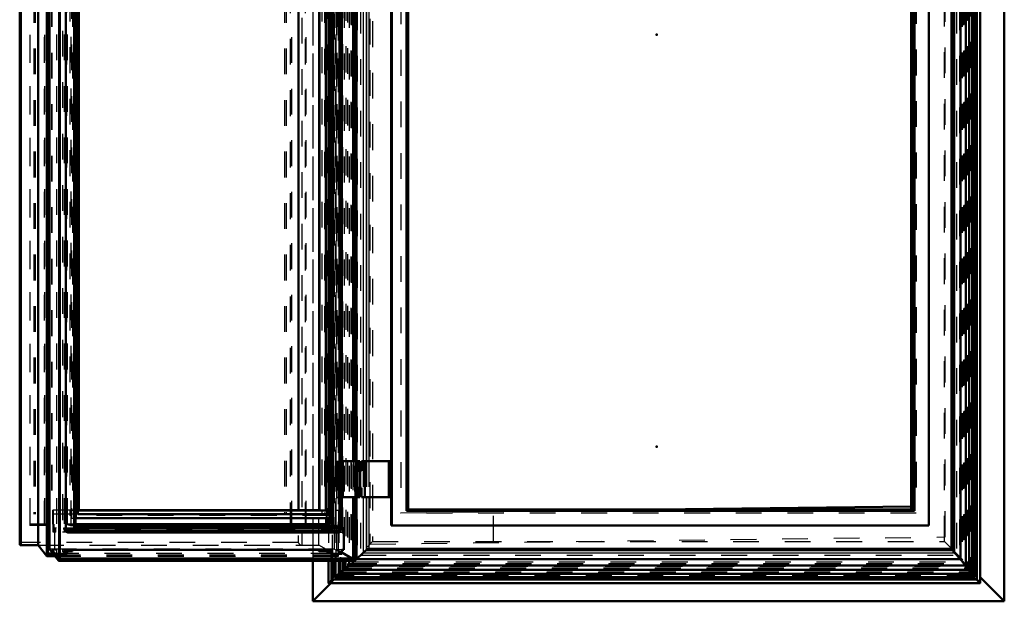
# Model space of a CAD drawing. Header units: millimetres. Extents: x 0 to 428, y 0 to 298.
# Tile 15 of 45: x 100 to 138, y 164 to 187. Entities that reach past the tile are written whole.
import ezdxf

# ---------------------------------------------------------------- set-up
doc = ezdxf.new("R2010")
doc.units = ezdxf.units.MM
doc.linetypes.add('Dashed', pattern=[2, 1, -1])
for name, color, linetype, lineweight in [('am_0', 7, 'Continuous', 50), ('am_12', 3, 'Continuous', 25), ('am_3', 6, 'Dashed', 25), ('am_6', 2, 'Continuous', 35), ('am_9', 7, 'Continuous', 50)]:
    doc.layers.add(name, color=color, linetype=linetype, lineweight=lineweight)

# ---------------------------------------------------------------- blocks, each defined once
blk = doc.blocks.new('53_Flat_Glass_Skylight_300120240_6_0_in_FDFneo120240C2325N1N4N_300Op0__1203')
at = {"layer": 'am_0'}
for p, q in [((101.846, 212.414), (101.846, 167.058)), ((102.167, 212.406), (102.167, 167.066)), ((102.219, 167.154), (102.219, 212.318)), ((112.209, 188.376), (112.209, 167.25)), ((112.464, 188.376), (112.464, 167.168)), ((112.515, 167.08), (112.515, 188.376)), ((111.976, 167.538), (111.976, 167.303)), ((102.167, 167.066), (102.165, 167.064)), ((102.216, 167.064), (102.165, 167.064)), ((102.217, 167.066), (102.216, 167.064)), ((112.464, 167.066), (102.217, 167.066)), ((111.976, 167.303), (102.219, 167.303)), ((112.262, 167.25), (102.219, 167.25)), ((112.464, 167.168), (102.219, 167.168)), ((112.177, 167.25), (111.976, 167.303)), ((112.461, 167.064), (112.464, 167.066)), ((112.513, 167.064), (112.461, 167.064)), ((112.513, 167.066), (112.513, 167.064)), ((101.966, 166.984), (112.391, 166.984))]:
    blk.add_line(p, q, dxfattribs=at)
for points in [[(101.966, 166.984), (101.947, 166.985), (101.93, 166.988), (101.913, 166.993), (101.898, 166.999), (101.885, 167.007), (101.873, 167.018), (101.862, 167.029), (101.854, 167.043), (101.847, 167.057), (101.846, 167.058)], [(102.165, 167.064), (102.144, 167.049), (102.122, 167.035), (102.101, 167.022), (102.079, 167.012), (102.057, 167.002), (102.036, 166.995), (102.014, 166.99), (101.994, 166.986), (101.974, 166.984), (101.966, 166.984)], [(102.167, 167.066), (102.174, 167.071), (102.18, 167.077), (102.185, 167.083), (102.191, 167.089), (102.196, 167.095), (102.2, 167.102), (102.204, 167.108), (102.208, 167.115), (102.211, 167.122), (102.214, 167.128), (102.216, 167.135), (102.217, 167.141), (102.218, 167.148), (102.219, 167.154), (102.219, 167.154)], [(112.464, 167.168), (112.443, 167.184), (112.421, 167.198), (112.4, 167.21), (112.378, 167.221), (112.356, 167.231), (112.335, 167.238), (112.313, 167.244), (112.293, 167.248), (112.273, 167.25), (112.262, 167.25)], [(112.391, 166.984), (112.41, 166.985), (112.427, 166.988), (112.444, 166.993), (112.459, 166.999), (112.472, 167.007), (112.484, 167.018), (112.495, 167.029), (112.503, 167.043), (112.51, 167.057), (112.513, 167.064)], [(112.515, 167.08), (112.515, 167.086), (112.514, 167.092), (112.512, 167.098), (112.51, 167.105), (112.508, 167.112), (112.505, 167.118), (112.501, 167.125), (112.497, 167.132), (112.493, 167.138), (112.488, 167.145), (112.482, 167.151), (112.477, 167.157), (112.471, 167.162), (112.464, 167.168), (112.464, 167.168)], [(112.513, 167.066), (112.514, 167.071), (112.515, 167.077), (112.515, 167.08)]]:
    blk.add_lwpolyline(points, dxfattribs=at)
at = {"layer": 'am_3'}
for p, q in [((101.787, 212.321), (101.787, 167.151)), ((101.861, 212.169), (101.861, 167.303)), ((101.892, 212.321), (101.892, 167.151)), ((102.033, 212.231), (102.033, 167.241)), ((102.217, 212.304), (102.217, 167.168)), ((112.05, 212.321), (112.05, 167.151)), ((112.155, 212.321), (112.155, 167.151)), ((112.2, 212.414), (112.2, 167.058)), ((112.513, 212.406), (112.513, 167.066)), ((111.976, 211.934), (111.976, 167.538)), ((101.837, 167.151), (112.155, 167.151)), ((112.2, 167.058), (101.846, 167.058)), ((102.033, 167.241), (101.861, 167.303)), ((102.219, 167.303), (101.861, 167.303)), ((112.209, 167.241), (102.033, 167.241)), ((102.219, 167.25), (102.095, 167.25)), ((102.219, 167.168), (102.217, 167.168)), ((112.209, 167.241), (112.177, 167.25)), ((112.209, 167.25), (112.209, 167.241))]:
    blk.add_line(p, q, dxfattribs=at)
for points in [[(102.095, 167.25), (102.075, 167.249), (102.055, 167.246), (102.034, 167.242), (102.033, 167.241)], [(102.217, 167.168), (102.211, 167.184), (102.203, 167.198), (102.194, 167.21), (102.183, 167.221), (102.17, 167.231), (102.156, 167.238), (102.14, 167.244), (102.123, 167.248), (102.105, 167.25), (102.095, 167.25)], [(102.219, 167.154), (102.218, 167.16), (102.218, 167.166), (102.217, 167.168)], [(112.2, 167.058), (112.221, 167.043), (112.243, 167.03), (112.265, 167.018), (112.287, 167.008), (112.308, 166.999), (112.33, 166.993), (112.351, 166.988), (112.371, 166.985), (112.39, 166.984), (112.391, 166.984)], [(112.262, 167.25), (112.244, 167.249), (112.226, 167.246), (112.21, 167.242), (112.209, 167.241)]]:
    blk.add_lwpolyline(points, dxfattribs=at)
at = {"layer": 'am_6'}
for tag, p, flags in [('NB', (117.515, 212.488), 8), ('NN', (117.515, 211.988), 8), ('NT', (117.515, 211.488), 8), ('NBSYN', (117.515, 210.988), 8), ('LINA', (117.515, 210.488), 8), ('CATALOG', (117.515, 209.988), 8), ('IDNR', (117.515, 209.488), 8), ('PN', (117.515, 208.988), 8), ('LODLEVEL', (117.515, 208.488), 8), ('L', (117.515, 207.988), 8), ('W', (117.515, 207.488), 8), ('PPATH', (117.515, 206.988), 8), ('ExcludeFromBOM', (117.515, 205.988), 8), ('PSOL_0', (117.515, 205.488), 9), ('PSOL_1', (117.515, 204.988), 9), ('PSOL_2', (117.515, 204.488), 9)]:
    blk.add_attdef(tag, p, '', height=0.5, dxfattribs=dict(at, flags=flags))
blk = doc.blocks.new('54_Flat_Glass_Skylight_300120240_12_0_in_FDFneo120240C2325N1N4N_300Op0__1203')
at = {"layer": 'am_0'}
for p, q in [((102.227, 211.934), (102.227, 167.538)), ((102.307, 211.77), (102.307, 167.702)), ((112.036, 188.376), (112.036, 167.702)), ((112.116, 188.376), (112.116, 167.538)), ((102.219, 167.538), (112.116, 167.538)), ((112.036, 167.702), (102.307, 167.702))]:
    blk.add_line(p, q, dxfattribs=at)
at = {"layer": 'am_3'}
for p, q in [((102.069, 211.934), (102.069, 167.538)), ((102.148, 211.77), (102.148, 167.702)), ((111.877, 211.77), (111.877, 167.702)), ((111.957, 211.934), (111.957, 167.538)), ((102.069, 167.538), (102.219, 167.538)), ((102.307, 167.702), (102.148, 167.702))]:
    blk.add_line(p, q, dxfattribs=at)
at = {"layer": 'am_6'}
for tag, p, flags in [('NB', (117.116, 211.934), 8), ('NN', (117.116, 211.434), 8), ('NT', (117.116, 210.934), 8), ('NBSYN', (117.116, 210.434), 8), ('LINA', (117.116, 209.934), 8), ('CATALOG', (117.116, 209.434), 8), ('IDNR', (117.116, 208.934), 8), ('PN', (117.116, 208.434), 8), ('LODLEVEL', (117.116, 207.934), 8), ('L', (117.116, 207.434), 8), ('W', (117.116, 206.934), 8), ('PPATH', (117.116, 206.434), 8), ('ExcludeFromBOM', (117.116, 205.434), 8), ('PSOL_0', (117.116, 204.934), 9), ('PSOL_1', (117.116, 204.434), 9), ('PSOL_2', (117.116, 203.934), 9)]:
    blk.add_attdef(tag, p, '', height=0.5, dxfattribs=dict(at, flags=flags))
blk = doc.blocks.new('55_Flat_Glass_Skylight_300120240_5_0_in_FDFneo120240C2325N1N4N_300Op0__1203')
at = {"layer": 'am_0'}
for p, q in [((102.343, 211.626), (102.343, 167.846)), ((111.687, 188.376), (111.687, 167.846)), ((111.932, 188.376), (111.932, 167.846)), ((111.932, 167.846), (102.343, 167.846))]:
    blk.add_line(p, q, dxfattribs=at)
at = {"layer": 'am_3'}
for p, q in [((102, 211.826), (102, 167.646)), ((102.246, 211.826), (102.246, 167.646)), ((111.784, 211.826), (111.784, 167.646)), ((112.029, 211.826), (112.029, 167.646)), ((102.097, 211.626), (102.097, 167.846)), ((102.343, 167.846), (102.097, 167.846)), ((112.029, 167.646), (102, 167.646))]:
    blk.add_line(p, q, dxfattribs=at)
at = {"layer": 'am_6'}
for tag, p, flags in [('NB', (117.029, 211.826), 8), ('NN', (117.029, 211.326), 8), ('NT', (117.029, 210.826), 8), ('NBSYN', (117.029, 210.326), 8), ('LINA', (117.029, 209.826), 8), ('CATALOG', (117.029, 209.326), 8), ('IDNR', (117.029, 208.826), 8), ('PN', (117.029, 208.326), 8), ('LODLEVEL', (117.029, 207.826), 8), ('L', (117.029, 207.326), 8), ('W', (117.029, 206.826), 8), ('PPATH', (117.029, 206.326), 8), ('ExcludeFromBOM', (117.029, 205.326), 8), ('PSOL_0', (117.029, 204.826), 9), ('PSOL_1', (117.029, 204.326), 9), ('PSOL_2', (117.029, 203.826), 9)]:
    blk.add_attdef(tag, p, '', height=0.5, dxfattribs=dict(at, flags=flags))
blk = doc.blocks.new('56_FGS3001202402O4U_0_in_FDFneo120240C2325N1N4N_300Op0__1203')
at = {"layer": 'am_3'}
for p, q in [((100.454, 167.316), (100.454, 212.156)), ((101.027, 167.316), (101.027, 212.156)), ((110.557, 212.156), (110.557, 167.316)), ((111.13, 212.156), (111.13, 167.316)), ((111.13, 167.316), (100.454, 167.316))]:
    blk.add_line(p, q, dxfattribs=at)
at = {"layer": 'am_6'}
for tag, p, flags in [('NB', (116.13, 212.156), 8), ('NN', (116.13, 211.656), 8), ('NT', (116.13, 211.156), 8), ('NBSYN', (116.13, 210.656), 8), ('LINA', (116.13, 210.156), 8), ('CATALOG', (116.13, 209.656), 8), ('IDNR', (116.13, 209.156), 8), ('PN', (116.13, 208.656), 8), ('LODLEVEL', (116.13, 208.156), 8), ('L', (116.13, 207.656), 8), ('W', (116.13, 207.156), 8), ('TG', (116.13, 206.656), 8), ('TG1', (116.13, 206.156), 8), ('OC', (116.13, 205.656), 8), ('PPATH', (116.13, 205.156), 8), ('ExcludeFromBOM', (116.13, 204.156), 8), ('PSOL_0', (116.13, 203.656), 9), ('PSOL_1', (116.13, 203.156), 9), ('PSOL_2', (116.13, 202.656), 9), ('PSOL_3', (116.13, 202.156), 9)]:
    blk.add_attdef(tag, p, '', height=0.5, dxfattribs=dict(at, flags=flags))
blk = doc.blocks.new('57_FGS30012024025O3U_0_in_FDFneo120240C2325N1N4N_300Op0__1203')
at = {"layer": 'am_0'}
for p, q in [((101.11, 213.397), (101.11, 166.075)), ((101.147, 166.107), (101.147, 213.365)), ((100.053, 212.925), (100.053, 166.548)), ((100.768, 212.976), (100.768, 166.496)), ((101.215, 166.341), (101.215, 189.326)), ((101.61, 165.928), (101.61, 189.326)), ((111.682, 188.376), (111.682, 167.856)), ((112.56, 188.376), (112.56, 169.756)), ((112.994, 188.376), (112.994, 169.756)), ((112.997, 188.376), (112.997, 169.756)), ((113.071, 169.756), (113.071, 188.376)), ((110.869, 187.406), (110.869, 167.856)), ((112.515, 169.756), (113.25, 169.756)), ((112.593, 169.756), (112.593, 168.356)), ((113.11, 169.756), (113.11, 169.386)), ((113.25, 169.436), (113.25, 169.756)), ((113.124, 169.436), (113.124, 169.386)), ((113.124, 169.436), (113.25, 169.436)), ((113.11, 168.726), (113.11, 168.356)), ((113.124, 168.726), (113.124, 168.676)), ((113.124, 168.676), (113.25, 168.676)), ((113.25, 168.356), (113.25, 168.676)), ((112.515, 168.356), (113.25, 168.356)), ((112.56, 168.356), (112.56, 167.151)), ((112.994, 168.356), (112.994, 165.982)), ((112.997, 168.356), (112.997, 165.982)), ((113.071, 165.904), (113.071, 168.356)), ((111.682, 167.856), (102.343, 167.856)), ((111.946, 167.538), (111.946, 167.312)), ((111.972, 167.538), (111.972, 167.312)), ((111.972, 167.312), (102.219, 167.312)), ((112.633, 167.151), (112.56, 167.151)), ((112.633, 166.316), (112.633, 167.151)), ((100.105, 166.496), (100.768, 166.496)), ((100.768, 166.496), (101.11, 166.075)), ((101.215, 166.341), (101.563, 165.895)), ((101.892, 166.316), (101.892, 166.165)), ((112.155, 166.316), (101.892, 166.316)), ((101.892, 166.268), (102.102, 166.268)), ((102.102, 166.316), (102.102, 166.268)), ((111.682, 166.268), (111.622, 166.316)), ((111.682, 166.316), (111.682, 166.268)), ((111.946, 166.268), (111.682, 166.268)), ((111.946, 166.316), (111.946, 166.268)), ((111.972, 166.248), (111.946, 166.268)), ((111.972, 166.316), (111.972, 166.248)), ((112.085, 166.248), (111.972, 166.248)), ((112.085, 166.316), (112.085, 166.22)), ((112.155, 166.316), (112.155, 166.165)), ((112.56, 166.316), (112.56, 166.165)), ((112.633, 166.316), (112.56, 166.316)), ((101.114, 166.074), (101.423, 166.074)), ((101.349, 166.169), (101.147, 166.169)), ((101.573, 165.891), (113.058, 165.891)), ((101.61, 166.165), (101.892, 166.165)), ((112.997, 165.982), (101.61, 165.982)), ((112.155, 166.165), (112.085, 166.22)), ((112.56, 166.165), (112.155, 166.165)), ((112.953, 165.982), (112.56, 166.207)), ((113.056, 165.931), (112.997, 165.982))]:
    blk.add_line(p, q, dxfattribs=at)
for points in [[(100.105, 166.496), (100.097, 166.496), (100.09, 166.498), (100.084, 166.499), (100.078, 166.502), (100.072, 166.505), (100.067, 166.509), (100.063, 166.514), (100.06, 166.519), (100.057, 166.525), (100.055, 166.532), (100.054, 166.539), (100.053, 166.546), (100.053, 166.548)], [(101.11, 166.075), (101.112, 166.074), (101.113, 166.074), (101.115, 166.074), (101.117, 166.074), (101.118, 166.075), (101.12, 166.075), (101.122, 166.076), (101.124, 166.077), (101.126, 166.078), (101.128, 166.079), (101.13, 166.08), (101.132, 166.081), (101.133, 166.083), (101.135, 166.084), (101.137, 166.086), (101.138, 166.088), (101.14, 166.09), (101.141, 166.091), (101.142, 166.093), (101.144, 166.095), (101.144, 166.097), (101.145, 166.099), (101.146, 166.101), (101.146, 166.103), (101.147, 166.105), (101.147, 166.106), (101.147, 166.108), (101.147, 166.11), (101.146, 166.11)], [(101.563, 165.895), (101.564, 165.894), (101.565, 165.893), (101.566, 165.892), (101.568, 165.892), (101.569, 165.891), (101.571, 165.891), (101.573, 165.891)], [(101.573, 165.891), (101.575, 165.891), (101.577, 165.891), (101.579, 165.892), (101.581, 165.892), (101.583, 165.893), (101.585, 165.894), (101.588, 165.896), (101.59, 165.897), (101.592, 165.898), (101.594, 165.9), (101.596, 165.902), (101.598, 165.903), (101.6, 165.905), (101.601, 165.907), (101.603, 165.91), (101.604, 165.912), (101.606, 165.914), (101.607, 165.916), (101.608, 165.918), (101.609, 165.92), (101.609, 165.922), (101.61, 165.925), (101.61, 165.927), (101.61, 165.928), (101.61, 165.93), (101.61, 165.931)], [(113.071, 165.904), (113.071, 165.906), (113.071, 165.908), (113.07, 165.91), (113.069, 165.912), (113.069, 165.914), (113.068, 165.916), (113.066, 165.919), (113.065, 165.921), (113.064, 165.923), (113.062, 165.925), (113.06, 165.927), (113.058, 165.929), (113.057, 165.931), (113.056, 165.931)], [(113.058, 165.891), (113.06, 165.891), (113.062, 165.891), (113.063, 165.892), (113.065, 165.892), (113.066, 165.893), (113.067, 165.894), (113.068, 165.896), (113.069, 165.897), (113.07, 165.898), (113.07, 165.9), (113.071, 165.902), (113.071, 165.903), (113.071, 165.904)]]:
    blk.add_lwpolyline(points, dxfattribs=at)
at = {"layer": 'am_12'}
for p, q in [((100.105, 212.976), (100.105, 166.496)), ((101.563, 189.326), (101.563, 165.895)), ((113.056, 188.376), (113.056, 169.756)), ((113.056, 168.356), (113.056, 165.931)), ((101.394, 166.11), (101.147, 166.11)), ((113.056, 165.931), (101.61, 165.931))]:
    blk.add_line(p, q, dxfattribs=at)
at = {"layer": 'am_3'}
for p, q in [((101.131, 213.303), (101.131, 166.169)), ((101.146, 213.362), (101.146, 166.11)), ((112.347, 213.303), (112.347, 166.169)), ((112.417, 213.397), (112.417, 166.075)), ((112.419, 213.362), (112.419, 166.11)), ((112.433, 166.086), (112.433, 213.386)), ((113.043, 213.577), (113.043, 165.895)), ((100.066, 212.876), (100.066, 166.596)), ((110.867, 212.876), (110.867, 166.596)), ((111.003, 212.976), (111.003, 166.496)), ((111.667, 166.496), (111.667, 212.976)), ((112.264, 213.131), (112.264, 166.341)), ((100.444, 212.216), (100.444, 167.256)), ((100.998, 212.216), (100.998, 167.256)), ((101.487, 212.321), (101.487, 167.151)), ((101.714, 212.471), (101.714, 167.001)), ((101.784, 212.321), (101.784, 167.151)), ((101.802, 212.321), (101.802, 167.151)), ((101.822, 212.321), (101.822, 167.151)), ((101.837, 212.321), (101.837, 167.151)), ((101.838, 212.16), (101.838, 167.312)), ((101.865, 212.16), (101.865, 167.312)), ((101.892, 212.321), (101.892, 167.151)), ((110.606, 212.216), (110.606, 167.256)), ((111.16, 212.216), (111.16, 167.256)), ((112.085, 212.321), (112.085, 167.151)), ((112.104, 212.321), (112.104, 167.151)), ((112.123, 212.471), (112.123, 167.001)), ((112.139, 212.321), (112.139, 167.151)), ((112.155, 212.321), (112.155, 167.151)), ((112.193, 212.321), (112.193, 167.151)), ((100.599, 211.776), (100.599, 167.696)), ((100.658, 211.776), (100.658, 167.696)), ((110.334, 211.776), (110.334, 167.696)), ((110.393, 211.776), (110.393, 167.696)), ((111.946, 211.934), (111.946, 167.538)), ((111.972, 211.934), (111.972, 167.538)), ((101.289, 211.616), (101.289, 167.856)), ((101.295, 211.616), (101.295, 167.856)), ((102.102, 211.616), (102.102, 167.856)), ((112.368, 211.616), (112.368, 167.856)), ((101.575, 189.326), (101.575, 165.959)), ((101.6, 189.326), (101.6, 165.982)), ((101.61, 189.326), (101.61, 165.931)), ((112.341, 169.756), (112.515, 169.756)), ((112.341, 169.756), (112.341, 168.356)), ((112.353, 169.756), (112.353, 168.356)), ((112.38, 169.756), (112.38, 168.356)), ((112.392, 169.756), (112.392, 168.356)), ((112.56, 169.756), (112.56, 168.356)), ((112.568, 169.756), (112.568, 168.356)), ((112.994, 169.756), (112.994, 168.356)), ((112.997, 169.756), (112.997, 168.356)), ((113.056, 169.756), (113.056, 168.356)), ((113.071, 168.356), (113.071, 169.756)), ((113.11, 169.756), (113.11, 168.356)), ((113.15, 169.756), (113.15, 169.436)), ((113.15, 169.756), (113.15, 169.436)), ((113.168, 169.756), (113.168, 169.436)), ((113.175, 169.756), (113.175, 169.436)), ((113.21, 169.436), (113.21, 169.756)), ((113.105, 168.676), (113.105, 169.436)), ((113.105, 169.436), (113.124, 169.436)), ((113.11, 169.386), (113.11, 168.726)), ((113.112, 169.436), (113.112, 168.676)), ((113.114, 168.676), (113.114, 169.436)), ((113.124, 169.386), (113.124, 168.726)), ((113.105, 168.676), (113.124, 168.676)), ((113.15, 168.676), (113.15, 168.356)), ((113.15, 168.676), (113.15, 168.356)), ((113.168, 168.676), (113.168, 168.356)), ((113.175, 168.676), (113.175, 168.356)), ((113.21, 168.356), (113.21, 168.676)), ((112.341, 168.356), (112.515, 168.356)), ((102.343, 167.856), (101.289, 167.856)), ((101.333, 167.312), (101.333, 167.856)), ((101.356, 167.856), (101.356, 167.312)), ((112.368, 167.856), (112.452, 167.856)), ((112.429, 167.856), (112.429, 167.312)), ((112.452, 167.312), (112.452, 167.856)), ((110.393, 167.696), (100.599, 167.696)), ((111.16, 167.256), (100.444, 167.256)), ((101.382, 167.312), (101.333, 167.312)), ((101.349, 167.001), (101.349, 167.312)), ((101.452, 167.001), (101.349, 167.001)), ((101.37, 167.151), (101.37, 167.111)), ((101.487, 167.151), (101.37, 167.151)), ((101.37, 167.111), (101.452, 167.111)), ((101.382, 167.312), (101.382, 167.001)), ((101.392, 167.111), (101.392, 167.001)), ((101.413, 166.316), (101.413, 167.151)), ((101.417, 167.111), (101.417, 167.151)), ((101.452, 167.001), (101.452, 167.111)), ((112.193, 167.001), (101.714, 167.001)), ((101.749, 167.151), (101.749, 167.111)), ((112.193, 167.151), (101.749, 167.151)), ((101.749, 167.111), (112.193, 167.111)), ((101.784, 167.111), (101.784, 167.001)), ((101.802, 167.111), (101.802, 167.001)), ((101.822, 167.111), (101.822, 167.001)), ((101.837, 167.001), (101.837, 167.111)), ((102.219, 167.312), (101.838, 167.312)), ((101.857, 167.111), (101.857, 167.001)), ((112.085, 167.111), (112.085, 167.001)), ((112.104, 167.111), (112.104, 167.001)), ((112.12, 167.111), (112.12, 167.001)), ((112.139, 167.111), (112.139, 167.001)), ((112.158, 167.151), (112.158, 167.111)), ((112.193, 167.111), (112.193, 167.001)), ((112.488, 167.312), (112.429, 167.312)), ((112.455, 167.312), (112.455, 167.001)), ((112.455, 167.001), (112.585, 167.001)), ((112.488, 167.001), (112.488, 167.312)), ((112.49, 167.111), (112.49, 167.151)), ((112.49, 167.151), (112.56, 167.151)), ((112.585, 167.111), (112.49, 167.111)), ((112.525, 167.001), (112.525, 167.111)), ((112.536, 167.151), (112.536, 167.111)), ((112.585, 167.111), (112.585, 167.001)), ((110.867, 166.596), (100.066, 166.596)), ((100.768, 166.496), (111.667, 166.496)), ((112.264, 166.341), (101.215, 166.341)), ((101.295, 166.316), (101.487, 166.316)), ((101.575, 165.959), (101.295, 166.316)), ((101.295, 166.316), (101.487, 166.165)), ((101.487, 166.316), (101.487, 166.165)), ((101.714, 166.316), (101.714, 166.248)), ((101.714, 166.316), (101.892, 166.316)), ((101.714, 166.248), (101.865, 166.248)), ((101.784, 166.192), (101.714, 166.248)), ((101.784, 166.316), (101.784, 166.192)), ((101.802, 166.316), (101.802, 166.22)), ((101.822, 166.316), (101.822, 166.22)), ((101.837, 166.316), (101.837, 166.192)), ((101.838, 166.316), (101.838, 166.268)), ((101.838, 166.268), (101.892, 166.268)), ((101.865, 166.248), (101.838, 166.268)), ((101.865, 166.316), (101.865, 166.248)), ((102.102, 166.268), (102.042, 166.316)), ((112.417, 166.075), (111.667, 166.496)), ((112.123, 166.248), (112.085, 166.248)), ((112.104, 166.316), (112.104, 166.22)), ((112.123, 166.316), (112.123, 166.248)), ((112.193, 166.192), (112.123, 166.248)), ((112.139, 166.316), (112.139, 166.192)), ((112.193, 166.316), (112.155, 166.316)), ((112.193, 166.316), (112.193, 166.192)), ((113.043, 165.895), (112.264, 166.341)), ((112.56, 166.316), (112.368, 166.316)), ((112.56, 166.207), (112.368, 166.316)), ((112.368, 166.316), (112.56, 166.165)), ((112.417, 166.075), (101.11, 166.075)), ((101.146, 166.11), (101.131, 166.169)), ((101.147, 166.169), (101.131, 166.169)), ((101.147, 166.11), (101.146, 166.11)), ((112.347, 166.169), (101.349, 166.169)), ((112.419, 166.11), (101.394, 166.11)), ((101.423, 166.074), (112.422, 166.074)), ((101.487, 166.165), (101.61, 166.165)), ((113.043, 165.895), (101.563, 165.895)), ((101.6, 165.982), (101.575, 165.959)), ((112.994, 165.959), (101.575, 165.959)), ((101.61, 165.931), (101.6, 165.982)), ((101.61, 165.982), (101.6, 165.982)), ((101.61, 165.931), (101.61, 165.931)), ((101.837, 166.192), (101.784, 166.192)), ((101.802, 166.22), (101.837, 166.192)), ((101.822, 166.22), (101.802, 166.22)), ((101.892, 166.165), (101.822, 166.22)), ((112.085, 166.22), (112.104, 166.22)), ((112.104, 166.22), (112.139, 166.192)), ((112.139, 166.192), (112.193, 166.192)), ((112.419, 166.11), (112.347, 166.169)), ((112.994, 165.959), (112.953, 165.982)), ((112.997, 165.982), (112.994, 165.959)), ((112.994, 165.982), (112.994, 165.959))]:
    blk.add_line(p, q, dxfattribs=at)
for points in [[(100.053, 166.548), (100.054, 166.555), (100.055, 166.563), (100.057, 166.572), (100.059, 166.58), (100.063, 166.589), (100.066, 166.596)], [(110.867, 166.596), (110.872, 166.587), (110.877, 166.579), (110.883, 166.57), (110.889, 166.562), (110.896, 166.554), (110.903, 166.546), (110.911, 166.539), (110.919, 166.532), (110.927, 166.525), (110.936, 166.519), (110.944, 166.514), (110.953, 166.509), (110.962, 166.505), (110.97, 166.502), (110.979, 166.499), (110.987, 166.498), (110.995, 166.496), (111.003, 166.496)], [(112.417, 166.075), (112.419, 166.074), (112.421, 166.074), (112.422, 166.074), (112.424, 166.074), (112.425, 166.075), (112.427, 166.075), (112.428, 166.076), (112.429, 166.077), (112.43, 166.078), (112.431, 166.079), (112.432, 166.08), (112.432, 166.081), (112.433, 166.083), (112.433, 166.084), (112.433, 166.086)], [(112.433, 166.086), (112.433, 166.087), (112.433, 166.089), (112.432, 166.091), (112.432, 166.093), (112.431, 166.095), (112.43, 166.097), (112.429, 166.099), (112.428, 166.1), (112.426, 166.102), (112.425, 166.104), (112.424, 166.106), (112.422, 166.108), (112.42, 166.109), (112.419, 166.11)], [(113.043, 165.895), (113.046, 165.894), (113.048, 165.893), (113.05, 165.892), (113.052, 165.892), (113.054, 165.891), (113.056, 165.891), (113.058, 165.891)]]:
    blk.add_lwpolyline(points, dxfattribs=at)
at = {"layer": 'am_6'}
for tag, p, flags in [('NB', (118.25, 213.581), 8), ('NN', (118.25, 213.081), 8), ('NT', (118.25, 212.581), 8), ('NBSYN', (118.25, 212.081), 8), ('LINA', (118.25, 211.581), 8), ('CATALOG', (118.25, 211.081), 8), ('IDNR', (118.25, 210.581), 8), ('PN', (118.25, 210.081), 8), ('LODLEVEL', (118.25, 209.581), 8), ('L', (118.25, 209.081), 8), ('W', (118.25, 208.581), 8), ('DP', (118.25, 208.081), 8), ('OP', (118.25, 207.581), 8), ('OC', (118.25, 207.081), 8), ('ExcludeFromBOM', (118.25, 206.081), 8), ('PSOL_0', (118.25, 205.581), 9), ('PSOL_1', (118.25, 205.081), 9), ('PSOL_2', (118.25, 204.581), 9)]:
    blk.add_attdef(tag, p, '', height=0.5, dxfattribs=dict(at, flags=flags))
blk = doc.blocks.new('58_Flat_Glass_Skylight_3001202402_2_0_in_FDFneo120240C2325N1N4N_300Op0__1203')
at = {"layer": 'am_0'}
for p, q in [((137.327, 165.022), (137.327, 214.45)), ((137.021, 214.094), (137.021, 165.378)), ((137.112, 214.22), (137.112, 165.252)), ((137.202, 214.31), (137.202, 165.162)), ((136.775, 213.767), (136.775, 165.705)), ((136.898, 213.93), (136.898, 165.542)), ((136.566, 213.522), (136.566, 165.95)), ((136.265, 166.296), (136.265, 213.176)), ((135.342, 212.216), (135.342, 167.256)), ((134.654, 211.596), (134.654, 167.876)), ((134.74, 211.596), (134.74, 167.876)), ((134.783, 211.64), (134.783, 167.832)), ((113.122, 188.376), (113.122, 169.756)), ((114.473, 188.376), (114.473, 167.256)), ((114.496, 188.376), (114.496, 167.256)), ((115.069, 188.376), (115.069, 167.832)), ((115.084, 188.376), (115.084, 167.832)), ((115.128, 188.376), (115.128, 167.876)), ((114.459, 169.756), (113.313, 169.756)), ((113.313, 169.386), (113.313, 169.756)), ((113.32, 169.756), (113.32, 169.386)), ((113.453, 169.756), (113.453, 168.356)), ((114.378, 169.756), (114.378, 168.356)), ((114.459, 169.756), (114.459, 168.356)), ((113.32, 169.386), (113.09, 169.386)), ((113.09, 169.386), (113.09, 168.726)), ((113.264, 169.386), (113.264, 168.726)), ((113.09, 168.726), (113.32, 168.726)), ((113.313, 168.356), (113.313, 168.726)), ((113.32, 168.726), (113.32, 168.356)), ((113.122, 168.356), (113.122, 165.95)), ((114.459, 168.356), (113.313, 168.356)), ((115.069, 167.832), (134.783, 167.832)), ((115.128, 167.876), (134.74, 167.876)), ((114.473, 167.256), (135.342, 167.256)), ((113.499, 166.296), (136.265, 166.296)), ((112.035, 165.891), (112.035, 165.022)), ((112.192, 165.162), (112.192, 165.891)), ((112.282, 165.891), (112.282, 165.252)), ((112.441, 165.891), (112.441, 165.378)), ((112.644, 165.891), (112.644, 165.542)), ((112.846, 165.891), (112.846, 165.705)), ((112.846, 165.705), (113.056, 165.891)), ((113.071, 165.905), (113.122, 165.95)), ((113.122, 165.95), (113.382, 166.196)), ((113.122, 165.95), (136.566, 165.95)), ((136.335, 166.196), (136.566, 165.95)), ((136.566, 165.95), (136.775, 165.705)), ((112.441, 165.378), (112.644, 165.557)), ((112.644, 165.542), (112.846, 165.721)), ((112.644, 165.542), (136.898, 165.542)), ((112.846, 165.705), (136.775, 165.705)), ((136.758, 165.705), (136.898, 165.542)), ((136.881, 165.542), (137.021, 165.378)), ((112.192, 165.162), (137.202, 165.162)), ((112.282, 165.252), (112.441, 165.394)), ((112.282, 165.252), (137.112, 165.252)), ((112.441, 165.378), (137.021, 165.378)), ((137.004, 165.378), (137.112, 165.252)), ((112.036, 165.021), (137.326, 165.021))]:
    blk.add_line(p, q, dxfattribs=at)
for points in [[(113.499, 166.296), (113.497, 166.295), (113.493, 166.293), (113.487, 166.289), (113.48, 166.284), (113.472, 166.277), (113.462, 166.269), (113.451, 166.26), (113.439, 166.249), (113.426, 166.237), (113.412, 166.225), (113.397, 166.211), (113.382, 166.196)], [(113.602, 166.38), (113.595, 166.373), (113.588, 166.365), (113.58, 166.358), (113.573, 166.351), (113.566, 166.345), (113.559, 166.338), (113.553, 166.332), (113.547, 166.326), (113.541, 166.321), (113.535, 166.316), (113.53, 166.311), (113.526, 166.307), (113.521, 166.304), (113.518, 166.301), (113.515, 166.299), (113.513, 166.297), (113.511, 166.296), (113.51, 166.296)], [(136.265, 166.296), (136.265, 166.296), (136.265, 166.297), (136.264, 166.299), (136.263, 166.301), (136.26, 166.304), (136.258, 166.307), (136.255, 166.311), (136.251, 166.316), (136.246, 166.321), (136.241, 166.326), (136.236, 166.332), (136.23, 166.338), (136.224, 166.345), (136.218, 166.351), (136.211, 166.358), (136.204, 166.365), (136.197, 166.373), (136.19, 166.38)], [(136.253, 166.295), (136.254, 166.296), (136.254, 166.296)], [(136.335, 166.196), (136.322, 166.211), (136.309, 166.225), (136.298, 166.237), (136.287, 166.249), (136.278, 166.26), (136.27, 166.269), (136.264, 166.277), (136.259, 166.284), (136.255, 166.289), (136.253, 166.293), (136.253, 166.295)], [(112.192, 165.162), (112.179, 165.149), (112.165, 165.136), (112.152, 165.123), (112.14, 165.111), (112.127, 165.099), (112.115, 165.088), (112.104, 165.077), (112.093, 165.067), (112.083, 165.058), (112.074, 165.05), (112.065, 165.043), (112.058, 165.036), (112.051, 165.031), (112.046, 165.027), (112.041, 165.024), (112.038, 165.022), (112.036, 165.021), (112.036, 165.021)], [(137.327, 165.022), (137.327, 165.024), (137.325, 165.027), (137.322, 165.031), (137.318, 165.036), (137.313, 165.043), (137.307, 165.05), (137.3, 165.058), (137.292, 165.068), (137.283, 165.077), (137.273, 165.088), (137.262, 165.099), (137.251, 165.111), (137.239, 165.124), (137.227, 165.136), (137.214, 165.149), (137.202, 165.162)], [(112.036, 165.021), (112.035, 165.022), (112.035, 165.022)], [(137.326, 165.021), (137.327, 165.022), (137.327, 165.022)]]:
    blk.add_lwpolyline(points, dxfattribs=at)
at = {"layer": 'am_12'}
for p, q in [((136.335, 213.276), (136.335, 166.196)), ((136.19, 213.092), (136.19, 166.38)), ((113.382, 188.376), (113.382, 169.756)), ((113.499, 188.376), (113.499, 169.756)), ((113.51, 188.376), (113.51, 169.756)), ((113.602, 188.376), (113.602, 169.756)), ((113.382, 168.356), (113.382, 166.196)), ((113.499, 168.356), (113.499, 166.296)), ((113.51, 168.356), (113.51, 166.296)), ((113.602, 168.356), (113.602, 166.38)), ((113.602, 166.38), (136.19, 166.38)), ((113.382, 166.196), (136.335, 166.196))]:
    blk.add_line(p, q, dxfattribs=at)
at = {"layer": 'am_3'}
for p, q in [((112.139, 165.14), (112.139, 214.332)), ((112.171, 214.299), (112.171, 165.173)), ((112.3, 214.196), (112.3, 165.276)), ((112.333, 165.318), (112.333, 214.154)), ((112.504, 214.032), (112.504, 165.44)), ((112.514, 214.014), (112.514, 165.458)), ((136.936, 214.014), (136.936, 165.458)), ((136.961, 214.032), (136.961, 165.44)), ((137.03, 214.154), (137.03, 165.318)), ((137.085, 214.196), (137.085, 165.276)), ((137.16, 214.299), (137.16, 165.173)), ((137.192, 214.332), (137.192, 165.14)), ((112.576, 213.953), (112.576, 165.52)), ((112.706, 213.868), (112.706, 165.604)), ((112.716, 213.851), (112.716, 165.621)), ((112.778, 213.789), (112.778, 165.683)), ((112.908, 213.705), (112.908, 165.767)), ((112.918, 213.687), (112.918, 165.785)), ((112.981, 213.625), (112.981, 165.847)), ((136.629, 213.625), (136.629, 165.847)), ((136.69, 213.687), (136.69, 165.785)), ((136.715, 213.705), (136.715, 165.767)), ((136.752, 213.789), (136.752, 165.683)), ((136.813, 213.851), (136.813, 165.621)), ((136.838, 213.868), (136.838, 165.604)), ((136.875, 213.953), (136.875, 165.52)), ((112.035, 213.581), (112.035, 165.891)), ((112.192, 165.891), (112.192, 213.581)), ((112.282, 213.581), (112.282, 165.891)), ((112.441, 213.581), (112.441, 165.891)), ((112.644, 213.581), (112.644, 165.891)), ((112.846, 213.581), (112.846, 165.891)), ((113.148, 213.493), (113.148, 165.979)), ((113.283, 213.365), (113.283, 166.107)), ((136.413, 213.365), (136.413, 166.107)), ((136.533, 213.493), (136.533, 165.979)), ((136.253, 213.177), (136.253, 166.295)), ((136.254, 213.176), (136.254, 166.296)), ((136.265, 213.176), (136.265, 166.296)), ((135.319, 212.216), (135.319, 167.256)), ((115.042, 211.596), (115.042, 167.876)), ((134.769, 211.64), (134.769, 167.832)), ((113.122, 169.756), (113.122, 168.356)), ((113.382, 169.756), (113.382, 168.356)), ((113.468, 169.756), (113.468, 168.356)), ((113.499, 169.756), (113.499, 168.356)), ((113.51, 169.756), (113.51, 168.356)), ((113.602, 169.756), (113.602, 168.356)), ((114.454, 169.756), (114.454, 168.356)), ((114.458, 169.756), (114.458, 168.356)), ((113.13, 169.386), (113.13, 168.726)), ((113.215, 169.386), (113.215, 168.726)), ((113.223, 169.386), (113.223, 168.726)), ((113.244, 169.386), (113.244, 168.726)), ((115.042, 167.876), (115.128, 167.876)), ((112.908, 165.767), (113.148, 165.979)), ((113.056, 165.891), (113.071, 165.905)), ((113.148, 165.979), (113.283, 166.107)), ((113.148, 165.979), (136.533, 165.979)), ((113.283, 166.107), (136.413, 166.107)), ((136.533, 165.979), (136.413, 166.107)), ((136.715, 165.767), (136.533, 165.979)), ((112.3, 165.276), (112.576, 165.52)), ((112.504, 165.44), (112.778, 165.683)), ((112.576, 165.52), (112.504, 165.44)), ((112.576, 165.52), (136.875, 165.52)), ((112.644, 165.557), (112.716, 165.621)), ((112.716, 165.621), (112.644, 165.542)), ((112.706, 165.604), (112.981, 165.847)), ((112.778, 165.683), (112.706, 165.604)), ((112.706, 165.604), (136.838, 165.604)), ((112.716, 165.621), (136.813, 165.621)), ((112.778, 165.683), (136.752, 165.683)), ((112.846, 165.721), (112.918, 165.785)), ((112.918, 165.785), (112.846, 165.705)), ((112.981, 165.847), (112.908, 165.767)), ((112.908, 165.767), (136.715, 165.767)), ((112.918, 165.785), (136.69, 165.785)), ((112.981, 165.847), (136.629, 165.847)), ((136.838, 165.604), (136.629, 165.847)), ((136.629, 165.847), (136.715, 165.767)), ((136.775, 165.705), (136.69, 165.785)), ((136.69, 165.785), (136.758, 165.705)), ((136.961, 165.44), (136.752, 165.683)), ((136.752, 165.683), (136.838, 165.604)), ((136.898, 165.542), (136.813, 165.621)), ((136.813, 165.621), (136.881, 165.542)), ((137.085, 165.276), (136.875, 165.52)), ((136.875, 165.52), (136.961, 165.44)), ((137.192, 165.14), (112.139, 165.14)), ((112.171, 165.173), (137.16, 165.173)), ((112.3, 165.276), (137.085, 165.276)), ((137.031, 165.319), (112.332, 165.319)), ((112.441, 165.394), (112.514, 165.458)), ((112.514, 165.458), (112.441, 165.378)), ((112.504, 165.44), (136.961, 165.44)), ((112.514, 165.458), (136.936, 165.458)), ((137.021, 165.378), (136.936, 165.458)), ((136.936, 165.458), (137.004, 165.378))]:
    blk.add_line(p, q, dxfattribs=at)
for points in [[(112.035, 165.022), (112.035, 165.024), (112.037, 165.027), (112.04, 165.031), (112.044, 165.036), (112.049, 165.043), (112.055, 165.05), (112.062, 165.058), (112.07, 165.068), (112.079, 165.077), (112.089, 165.088), (112.1, 165.099), (112.111, 165.111), (112.123, 165.124), (112.135, 165.136), (112.139, 165.14)], [(112.171, 165.173), (112.185, 165.186), (112.198, 165.199), (112.211, 165.212), (112.224, 165.225), (112.236, 165.237), (112.249, 165.248), (112.26, 165.259), (112.271, 165.269), (112.282, 165.279), (112.291, 165.287), (112.3, 165.295), (112.308, 165.302), (112.314, 165.307), (112.32, 165.312), (112.325, 165.315), (112.329, 165.317), (112.331, 165.319), (112.332, 165.319)], [(112.333, 165.318), (112.332, 165.316), (112.331, 165.313), (112.328, 165.309), (112.324, 165.303), (112.319, 165.297), (112.313, 165.29), (112.306, 165.282), (112.3, 165.276)], [(112.332, 165.319), (112.333, 165.318), (112.333, 165.318)], [(137.03, 165.318), (137.03, 165.319), (137.031, 165.319)], [(137.16, 165.173), (137.146, 165.186), (137.134, 165.199), (137.121, 165.212), (137.109, 165.225), (137.098, 165.237), (137.087, 165.248), (137.077, 165.259), (137.068, 165.269), (137.06, 165.279), (137.052, 165.287), (137.046, 165.295), (137.04, 165.302), (137.036, 165.307), (137.033, 165.312), (137.031, 165.315), (137.03, 165.317), (137.03, 165.318)], [(137.031, 165.319), (137.033, 165.318), (137.036, 165.317), (137.04, 165.314), (137.045, 165.31), (137.051, 165.305), (137.059, 165.298), (137.067, 165.291), (137.076, 165.283), (137.085, 165.276)], [(137.192, 165.14), (137.205, 165.127), (137.218, 165.115), (137.231, 165.103), (137.243, 165.091), (137.254, 165.081), (137.265, 165.07), (137.276, 165.061), (137.285, 165.053), (137.294, 165.045), (137.302, 165.038), (137.309, 165.033), (137.314, 165.028), (137.319, 165.025), (137.323, 165.022), (137.325, 165.021), (137.326, 165.021)]]:
    blk.add_lwpolyline(points, dxfattribs=at)
at = {"layer": 'am_6'}
for tag, p, flags in [('NB', (142.327, 214.451), 8), ('NN', (142.327, 213.951), 8), ('NT', (142.327, 213.451), 8), ('NBSYN', (142.327, 212.951), 8), ('LINA', (142.327, 212.451), 8), ('CATALOG', (142.327, 211.951), 8), ('IDNR', (142.327, 211.451), 8), ('PN', (142.327, 210.951), 8), ('LODLEVEL', (142.327, 210.451), 8), ('L', (142.327, 209.951), 8), ('W', (142.327, 209.451), 8), ('DP', (142.327, 208.951), 8), ('ExcludeFromBOM', (142.327, 207.951), 8), ('PSOL_0', (142.327, 207.451), 9), ('PSOL_1', (142.327, 206.951), 9)]:
    blk.add_attdef(tag, p, '', height=0.5, dxfattribs=dict(at, flags=flags))
blk = doc.blocks.new('59_FGS30012024025314U_0_in_FDFneo120240C2325N1N4N_300Op0__1203')
at = {"layer": 'am_0'}
blk.add_line((124.8, 167.876), (134.654, 168), dxfattribs=at)
at = {"layer": 'am_3'}
for p, q in [((113.648, 212.936), (113.648, 166.536)), ((135.968, 166.816), (135.968, 212.656)), ((114.848, 211.721), (114.848, 167.751)), ((134.768, 168.001), (134.768, 211.471)), ((114.848, 167.751), (124.8, 167.876)), ((134.654, 168), (134.768, 168.001)), ((113.648, 166.536), (135.968, 166.816))]:
    blk.add_line(p, q, dxfattribs=at)
at = {"layer": 'am_6'}
for tag, p, flags in [('NB', (140.968, 212.936), 8), ('NN', (140.968, 212.436), 8), ('NT', (140.968, 211.936), 8), ('NBSYN', (140.968, 211.436), 8), ('LINA', (140.968, 210.936), 8), ('CATALOG', (140.968, 210.436), 8), ('IDNR', (140.968, 209.936), 8), ('PN', (140.968, 209.436), 8), ('LODLEVEL', (140.968, 208.936), 8), ('L', (140.968, 208.436), 8), ('W', (140.968, 207.936), 8), ('DP', (140.968, 207.436), 8), ('OP', (140.968, 206.936), 8), ('BA', (140.968, 206.436), 8), ('ExcludeFromBOM', (140.968, 205.436), 8), ('PSOL_0', (140.968, 204.936), 9), ('PSOL_1', (140.968, 204.436), 9), ('PSOL_2', (140.968, 203.936), 9)]:
    blk.add_attdef(tag, p, '', height=0.5, dxfattribs=dict(at, flags=flags))
blk = doc.blocks.new('61_FGS30012024025301U_0_in_FDFneo120240C2325N1N4N_300Op0__1203')
at = {"layer": 'am_0'}
for p, q in [((138.268, 164.316), (138.268, 215.156)), ((111.428, 165.891), (111.428, 164.316)), ((138.268, 164.316), (137.327, 165.257)), ((112.133, 165.021), (111.428, 164.316)), ((111.428, 164.316), (138.268, 164.316))]:
    blk.add_line(p, q, dxfattribs=at)
at = {"layer": 'am_12'}
for p, q in [((138.25, 164.334), (138.25, 215.138)), ((111.446, 164.334), (111.446, 165.891)), ((138.25, 164.334), (111.446, 164.334))]:
    blk.add_line(p, q, dxfattribs=at)
at = {"layer": 'am_3'}
for p, q in [((111.448, 164.336), (111.448, 215.136)), ((138.248, 164.336), (138.248, 215.136)), ((111.428, 213.581), (111.428, 165.891)), ((111.446, 165.891), (111.446, 213.581)), ((113.747, 212.837), (113.747, 166.635)), ((135.949, 166.635), (135.949, 212.837)), ((134.848, 211.736), (134.848, 167.736)), ((114.848, 167.736), (114.848, 167.751)), ((134.848, 167.736), (114.848, 167.736)), ((118.438, 166.635), (118.438, 167.736)), ((112.133, 165.021), (113.747, 166.635)), ((113.747, 166.635), (135.949, 166.635)), ((135.949, 166.635), (137.327, 165.257)), ((138.248, 164.336), (111.448, 164.336))]:
    blk.add_line(p, q, dxfattribs=at)
at = {"layer": 'am_6'}
for tag, p, flags in [('NB', (143.268, 215.156), 8), ('NN', (143.268, 214.656), 8), ('NT', (143.268, 214.156), 8), ('NBSYN', (143.268, 213.656), 8), ('LINA', (143.268, 213.156), 8), ('CATALOG', (143.268, 212.656), 8), ('IDNR', (143.268, 212.156), 8), ('PN', (143.268, 211.656), 8), ('LODLEVEL', (143.268, 211.156), 8), ('L', (143.268, 210.656), 8), ('W', (143.268, 210.156), 8), ('DP', (143.268, 209.656), 8), ('OP', (143.268, 209.156), 8), ('BA', (143.268, 208.656), 8), ('RT', (143.268, 208.156), 8), ('ExcludeFromBOM', (143.268, 207.156), 8), ('PSOL_0', (143.268, 206.656), 9), ('PSOL_1', (143.268, 206.156), 9), ('PSOL_2', (143.268, 205.656), 9)]:
    blk.add_attdef(tag, p, '', height=0.5, dxfattribs=dict(at, flags=flags))

msp = doc.modelspace()

# ---------------------------------------------------------------- linework, layer by layer
at = {"layer": 'am_9'}
for p in [(124.773, 186.316), (124.773, 170.316)]:
    msp.add_point(p, dxfattribs=at)

# ---------------------------------------------------------------- block references
for name in ['61_FGS30012024025301U_0_in_FDFneo120240C2325N1N4N_300Op0__1203', '58_Flat_Glass_Skylight_3001202402_2_0_in_FDFneo120240C2325N1N4N_300Op0__1203', '57_FGS30012024025O3U_0_in_FDFneo120240C2325N1N4N_300Op0__1203', '59_FGS30012024025314U_0_in_FDFneo120240C2325N1N4N_300Op0__1203', '53_Flat_Glass_Skylight_300120240_6_0_in_FDFneo120240C2325N1N4N_300Op0__1203', '56_FGS3001202402O4U_0_in_FDFneo120240C2325N1N4N_300Op0__1203', '55_Flat_Glass_Skylight_300120240_5_0_in_FDFneo120240C2325N1N4N_300Op0__1203', '54_Flat_Glass_Skylight_300120240_12_0_in_FDFneo120240C2325N1N4N_300Op0__1203']:
    msp.add_blockref(name, (0, 0))

doc.saveas('drawing.dxf')
